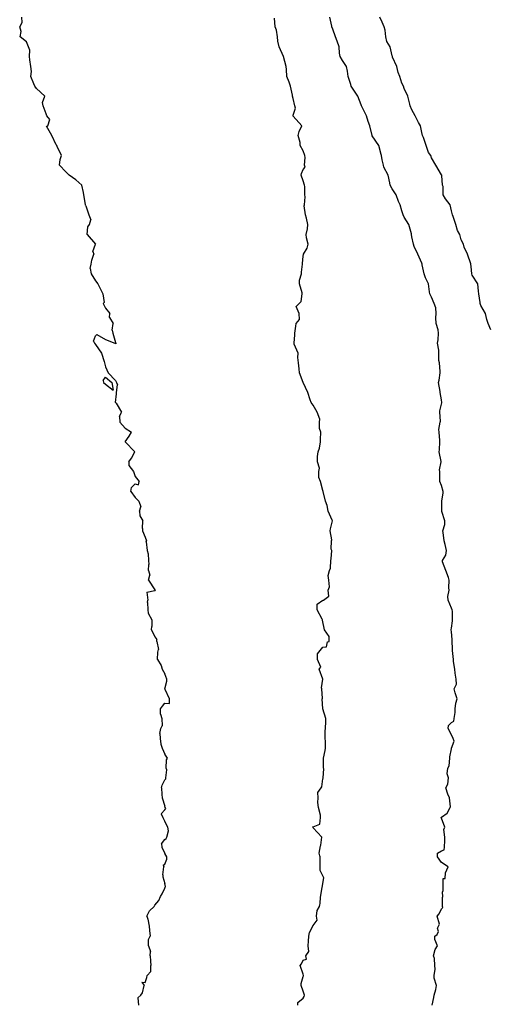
# Model space of a CAD drawing. Header units: inches. Extents: x 158323 to 160611, y 432808 to 437248.
# Tile 219 of 228: x 159752 to 159776, y 437055 to 437105. Entities that reach past the tile are written whole.
import ezdxf

# ---------------------------------------------------------------- set-up
doc = ezdxf.new("R2010")
doc.units = ezdxf.units.IN
doc.header["$MEASUREMENT"] = 0
for name, color, linetype, lineweight in [('Hoogtelijn-bestaand 10.00 M', 7, 'Continuous', 15), ('Hoogtelijn-bestaand 11.00 M', 7, 'Continuous', 15), ('Hoogtelijn-bestaand 12.00 M', 7, 'Continuous', 15), ('Hoogtelijn-bestaand 9.00 M', 7, 'Continuous', 15)]:
    doc.layers.add(name, color=color, linetype=linetype, lineweight=lineweight)

msp = doc.modelspace()

# ---------------------------------------------------------------- linework, layer by layer
at = {"layer": 'Hoogtelijn-bestaand 10.00 M', "color": 252, "linetype": 'Continuous', "lineweight": 25}
msp.add_polyline3d([(159765.986, 437055.25, 10), (159765.988, 437055.381, 10), (159766.25, 437055.608, 10), (159766.308, 437055.692, 10), (159766.312, 437055.75, 10), (159766.25, 437055.966, 10), (159766.151, 437056.25, 10), (159766.156, 437056.344, 10), (159766.25, 437056.696, 10), (159766.265, 437056.735, 10), (159766.276, 437056.75, 10), (159766.25, 437056.818, 10), (159766.092, 437057.25, 10), (159766.161, 437057.339, 10), (159766.25, 437057.529, 10), (159766.424, 437057.576, 10), (159766.386, 437057.75, 10), (159766.542, 437057.958, 10), (159766.509, 437058.25, 10), (159766.516, 437058.484, 10), (159766.545, 437058.75, 10), (159766.576, 437058.924, 10), (159766.737, 437059.25, 10), (159766.738, 437059.262, 10), (159766.75, 437059.281, 10), (159766.953, 437059.547, 10), (159766.922, 437059.75, 10), (159766.953, 437060.047, 10), (159767.086, 437060.25, 10), (159767.094, 437060.328, 10), (159767.113, 437060.387, 10), (159767.133, 437060.719, 10), (159767.299, 437061.701, 10), (159767.106, 437062.072, 10), (159767.106, 437062.25, 10), (159767.11, 437062.32, 10), (159767.12, 437062.75, 10), (159767.097, 437062.801, 10), (159767.06, 437062.94, 10), (159767.133, 437063.308, 10), (159767.151, 437063.349, 10), (159767.192, 437063.75, 10), (159766.75, 437064.223, 10), (159766.736, 437064.25, 10), (159766.731, 437064.257, 10), (159766.733, 437064.275, 10), (159766.738, 437064.275, 10), (159766.75, 437064.278, 10), (159767.088, 437064.412, 10), (159767.123, 437064.75, 10), (159767.132, 437064.868, 10), (159767.031, 437065.25, 10), (159767, 437065.5, 10), (159767.009, 437065.75, 10), (159766.99, 437066.01, 10), (159767.161, 437066.25, 10), (159767.201, 437066.299, 10), (159767.25, 437066.695, 10), (159767.257, 437066.744, 10), (159767.258, 437066.75, 10), (159767.292, 437067.208, 10), (159767.287, 437067.25, 10), (159767.282, 437067.719, 10), (159767.286, 437067.75, 10), (159767.363, 437068.137, 10), (159767.378, 437068.25, 10), (159767.383, 437068.617, 10), (159767.37, 437068.75, 10), (159767.37, 437069.13, 10), (159767.387, 437069.25, 10), (159767.392, 437069.608, 10), (159767.407, 437069.75, 10), (159767.25, 437070.25, 10), (159767.219, 437070.75, 10), (159767.227, 437070.774, 10), (159767.2, 437071.25, 10), (159767.184, 437071.316, 10), (159767.25, 437071.75, 10), (159767.064, 437072.25, 10), (159767.15, 437072.35, 10), (159766.982, 437072.75, 10), (159766.972, 437073.028, 10), (159767.25, 437073.367, 10), (159767.43, 437073.391, 10), (159767.481, 437073.635, 10), (159767.561, 437073.646, 10), (159767.565, 437073.907, 10), (159767.33, 437074.25, 10), (159767.235, 437074.735, 10), (159767.232, 437074.75, 10), (159767.214, 437074.786, 10), (159766.963, 437075.25, 10), (159766.958, 437075.542, 10), (159767.25, 437075.736, 10), (159767.266, 437075.734, 10), (159767.274, 437075.75, 10), (159767.558, 437075.942, 10), (159767.517, 437076.25, 10), (159767.587, 437076.413, 10), (159767.546, 437076.75, 10), (159767.509, 437076.991, 10), (159767.581, 437077.25, 10), (159767.637, 437077.364, 10), (159767.653, 437077.75, 10), (159767.67, 437077.83, 10), (159767.703, 437078.25, 10), (159767.672, 437078.328, 10), (159767.679, 437078.75, 10), (159767.695, 437078.805, 10), (159767.621, 437079.25, 10), (159767.638, 437079.362, 10), (159767.733, 437079.75, 10), (159767.711, 437079.789, 10), (159767.511, 437080.25, 10), (159767.474, 437080.526, 10), (159767.378, 437080.75, 10), (159767.263, 437081.237, 10), (159767.26, 437081.25, 10), (159767.25, 437081.29, 10), (159767.133, 437081.75, 10), (159767.041, 437081.959, 10), (159767.046, 437082.25, 10), (159767.07, 437082.43, 10), (159766.979, 437082.75, 10), (159766.982, 437083.018, 10), (159767.017, 437083.25, 10), (159767.07, 437083.43, 10), (159767.123, 437083.75, 10), (159767.133, 437083.867, 10), (159767.142, 437084.25, 10), (159767.071, 437084.429, 10), (159767.077, 437084.75, 10), (159767.1, 437084.9, 10), (159766.966, 437085.25, 10), (159766.75, 437085.612, 10), (159766.656, 437085.75, 10), (159766.612, 437085.888, 10), (159766.486, 437086.25, 10), (159766.25, 437086.75, 10), (159766.066, 437087.25, 10), (159766.042, 437087.458, 10), (159766.018, 437087.75, 10), (159765.983, 437088.017, 10), (159766, 437088.25, 10), (159765.803, 437088.698, 10), (159765.804, 437088.75, 10), (159765.827, 437089.173, 10), (159765.825, 437089.25, 10), (159765.888, 437089.612, 10), (159765.891, 437089.75, 10), (159766.058, 437089.942, 10), (159766.055, 437090.25, 10), (159765.896, 437090.604, 10), (159766.042, 437090.75, 10), (159766.144, 437090.857, 10), (159766.201, 437091.25, 10), (159766.208, 437091.292, 10), (159766.06, 437091.75, 10), (159766.062, 437091.938, 10), (159766.159, 437092.25, 10), (159766.165, 437092.335, 10), (159766.212, 437092.75, 10), (159766.215, 437092.785, 10), (159766.25, 437093.15, 10), (159766.265, 437093.235, 10), (159766.262, 437093.25, 10), (159766.446, 437093.554, 10), (159766.51, 437093.75, 10), (159766.421, 437094.079, 10), (159766.405, 437094.25, 10), (159766.471, 437094.529, 10), (159766.495, 437094.75, 10), (159766.426, 437095.074, 10), (159766.373, 437095.25, 10), (159766.305, 437095.695, 10), (159766.323, 437095.75, 10), (159766.347, 437096.153, 10), (159766.331, 437096.25, 10), (159766.331, 437096.669, 10), (159766.321, 437096.75, 10), (159766.25, 437096.956, 10), (159766.144, 437097.25, 10), (159766.168, 437097.332, 10), (159766.25, 437097.528, 10), (159766.35, 437097.65, 10), (159766.324, 437097.75, 10), (159766.36, 437098.14, 10), (159766.334, 437098.25, 10), (159766.25, 437098.482, 10), (159766.1, 437098.75, 10), (159766.1, 437098.9, 10), (159766.004, 437099.25, 10), (159766.048, 437099.453, 10), (159766.189, 437099.75, 10), (159765.75, 437100.24, 10), (159765.745, 437100.25, 10), (159765.745, 437100.255, 10), (159765.75, 437100.279, 10), (159765.864, 437100.636, 10), (159765.826, 437100.75, 10), (159765.75, 437101.131, 10), (159765.72, 437101.25, 10), (159765.71, 437101.29, 10), (159765.612, 437101.75, 10), (159765.55, 437101.95, 10), (159765.422, 437102.25, 10), (159765.408, 437102.593, 10), (159765.396, 437102.75, 10), (159765.25, 437103.25, 10), (159765.029, 437103.75, 10), (159764.976, 437104.024, 10), (159764.96, 437104.25, 10), (159764.908, 437104.592, 10), (159764.833, 437104.75, 10), (159764.803, 437105.197, 10)], dxfattribs=at)
at = {"layer": 'Hoogtelijn-bestaand 11.00 M', "color": 252, "linetype": 'Continuous', "lineweight": 25}
msp.add_polyline3d([(159772.779, 437055.25, 11), (159772.862, 437055.638, 11), (159772.886, 437055.75, 11), (159772.964, 437056.036, 11), (159773, 437056.25, 11), (159772.885, 437056.615, 11), (159772.882, 437056.75, 11), (159772.935, 437057.065, 11), (159772.907, 437057.25, 11), (159772.893, 437057.607, 11), (159772.839, 437057.75, 11), (159772.928, 437058.072, 11), (159773.054, 437058.25, 11), (159772.92, 437058.58, 11), (159772.92, 437058.75, 11), (159773.031, 437058.823, 11), (159773.093, 437058.986, 11), (159773.049, 437059.153, 11), (159773.145, 437059.355, 11), (159773.029, 437059.75, 11), (159773.127, 437059.873, 11), (159773.25, 437060.125, 11), (159773.312, 437060.188, 11), (159773.3, 437060.25, 11), (159773.3, 437060.701, 11), (159773.318, 437060.75, 11), (159773.307, 437060.972, 11), (159773.333, 437061.056, 11), (159773.335, 437061.665, 11), (159773.44, 437061.655, 11), (159773.453, 437061.953, 11), (159773.593, 437062.25, 11), (159773.25, 437062.47, 11), (159773.053, 437062.75, 11), (159773.055, 437062.945, 11), (159773.25, 437063.061, 11), (159773.386, 437063.114, 11), (159773.401, 437063.25, 11), (159773.424, 437063.576, 11), (159773.42, 437063.75, 11), (159773.363, 437064.137, 11), (159773.415, 437064.25, 11), (159773.25, 437064.714, 11), (159773.242, 437064.75, 11), (159773.242, 437064.758, 11), (159773.25, 437064.771, 11), (159773.531, 437064.969, 11), (159773.683, 437065.25, 11), (159773.713, 437065.287, 11), (159773.653, 437065.75, 11), (159773.569, 437065.931, 11), (159773.473, 437066.25, 11), (159773.569, 437066.431, 11), (159773.609, 437066.75, 11), (159773.545, 437066.955, 11), (159773.57, 437067.25, 11), (159773.643, 437067.357, 11), (159773.678, 437067.75, 11), (159773.676, 437067.824, 11), (159773.75, 437068.221, 11), (159773.755, 437068.245, 11), (159773.757, 437068.25, 11), (159773.888, 437068.612, 11), (159773.849, 437068.75, 11), (159773.75, 437068.936, 11), (159773.589, 437069.25, 11), (159773.604, 437069.396, 11), (159773.75, 437069.555, 11), (159773.874, 437069.626, 11), (159773.889, 437069.75, 11), (159773.943, 437070.057, 11), (159773.947, 437070.25, 11), (159773.971, 437070.529, 11), (159774.036, 437070.75, 11), (159773.941, 437071.059, 11), (159773.901, 437071.25, 11), (159774.006, 437071.494, 11), (159773.99, 437071.75, 11), (159773.949, 437072.051, 11), (159773.918, 437072.25, 11), (159773.853, 437072.647, 11), (159773.855, 437072.75, 11), (159773.806, 437073.194, 11), (159773.802, 437073.25, 11), (159773.789, 437073.711, 11), (159773.795, 437073.75, 11), (159773.75, 437074.15, 11), (159773.741, 437074.25, 11), (159773.74, 437074.26, 11), (159773.75, 437074.327, 11), (159773.808, 437074.692, 11), (159773.815, 437074.75, 11), (159773.805, 437075.195, 11), (159773.795, 437075.25, 11), (159773.75, 437075.344, 11), (159773.593, 437075.75, 11), (159773.566, 437075.934, 11), (159773.644, 437076.25, 11), (159773.625, 437076.375, 11), (159773.641, 437076.75, 11), (159773.611, 437076.889, 11), (159773.467, 437077.25, 11), (159773.31, 437077.69, 11), (159773.307, 437077.75, 11), (159773.478, 437078.022, 11), (159773.506, 437078.25, 11), (159773.431, 437078.569, 11), (159773.386, 437078.75, 11), (159773.336, 437079.164, 11), (159773.327, 437079.25, 11), (159773.424, 437079.576, 11), (159773.424, 437079.75, 11), (159773.269, 437080.231, 11), (159773.266, 437080.25, 11), (159773.266, 437080.735, 11), (159773.262, 437080.75, 11), (159773.33, 437081.17, 11), (159773.34, 437081.25, 11), (159773.25, 437081.55, 11), (159773.169, 437081.75, 11), (159773.173, 437081.827, 11), (159773.169, 437082.25, 11), (159773.154, 437082.347, 11), (159773.243, 437082.75, 11), (159773.242, 437082.759, 11), (159773.13, 437083.25, 11), (159773.152, 437083.348, 11), (159773.161, 437083.75, 11), (159773.171, 437083.829, 11), (159773.13, 437084.25, 11), (159773.12, 437084.38, 11), (159773.178, 437084.75, 11), (159773.196, 437084.804, 11), (159773.166, 437085.25, 11), (159773.17, 437085.33, 11), (159773.25, 437085.657, 11), (159773.265, 437085.735, 11), (159773.266, 437085.75, 11), (159773.25, 437085.882, 11), (159773.186, 437086.25, 11), (159773.191, 437086.309, 11), (159773.102, 437086.75, 11), (159773.13, 437086.87, 11), (159773.19, 437087.25, 11), (159773.183, 437087.317, 11), (159773.152, 437087.75, 11), (159773.121, 437087.879, 11), (159773.117, 437088.25, 11), (159773.114, 437088.386, 11), (159773.042, 437088.75, 11), (159773.078, 437088.922, 11), (159773.102, 437089.25, 11), (159773.083, 437089.417, 11), (159772.978, 437089.75, 11), (159772.969, 437090.031, 11), (159772.978, 437090.25, 11), (159772.959, 437090.541, 11), (159772.888, 437090.75, 11), (159772.75, 437091.068, 11), (159772.666, 437091.25, 11), (159772.646, 437091.354, 11), (159772.593, 437091.75, 11), (159772.448, 437092.052, 11), (159772.378, 437092.25, 11), (159772.28, 437092.72, 11), (159772.27, 437092.75, 11), (159772.25, 437092.793, 11), (159772.062, 437093.25, 11), (159771.864, 437093.636, 11), (159771.833, 437093.75, 11), (159771.75, 437094.128, 11), (159771.729, 437094.25, 11), (159771.726, 437094.274, 11), (159771.604, 437094.75, 11), (159771.37, 437095.13, 11), (159771.311, 437095.25, 11), (159771.25, 437095.445, 11), (159771.154, 437095.75, 11), (159771.082, 437095.918, 11), (159770.952, 437096.25, 11), (159770.75, 437096.559, 11), (159770.647, 437096.75, 11), (159770.638, 437096.862, 11), (159770.548, 437097.25, 11), (159770.338, 437097.662, 11), (159770.312, 437097.75, 11), (159770.25, 437098.032, 11), (159770.209, 437098.25, 11), (159770.2, 437098.301, 11), (159770.081, 437098.75, 11), (159769.75, 437099.234, 11), (159769.739, 437099.25, 11), (159769.737, 437099.263, 11), (159769.618, 437099.75, 11), (159769.538, 437099.962, 11), (159769.459, 437100.25, 11), (159769.25, 437100.66, 11), (159769.2, 437100.75, 11), (159769.186, 437100.814, 11), (159769.019, 437101.25, 11), (159768.75, 437101.66, 11), (159768.684, 437101.75, 11), (159768.656, 437101.844, 11), (159768.536, 437102.25, 11), (159768.495, 437102.505, 11), (159768.438, 437102.75, 11), (159768.25, 437103.044, 11), (159768.12, 437103.25, 11), (159768.084, 437103.416, 11), (159768.071, 437103.75, 11), (159767.971, 437104.029, 11), (159767.894, 437104.25, 11), (159767.75, 437104.632, 11), (159767.71, 437104.75, 11), (159767.706, 437104.795, 11), (159767.597, 437105.25, 11)], dxfattribs=at)
at = {"layer": 'Hoogtelijn-bestaand 12.00 M', "color": 252, "linetype": 'Continuous', "lineweight": 25}
msp.add_polyline3d([(159775.75, 437089.419, 12), (159775.613, 437089.75, 12), (159775.553, 437089.947, 12), (159775.482, 437090.25, 12), (159775.25, 437090.65, 12), (159775.212, 437090.75, 12), (159775.201, 437090.799, 12), (159775.147, 437091.25, 12), (159775.122, 437091.379, 12), (159775.094, 437091.75, 12), (159774.807, 437092.193, 12), (159774.789, 437092.25, 12), (159774.75, 437092.625, 12), (159774.742, 437092.75, 12), (159774.739, 437092.761, 12), (159774.573, 437093.25, 12), (159774.395, 437093.605, 12), (159774.369, 437093.75, 12), (159774.25, 437093.972, 12), (159774.178, 437094.25, 12), (159774.055, 437094.445, 12), (159773.985, 437094.75, 12), (159773.835, 437095.165, 12), (159773.805, 437095.25, 12), (159773.75, 437095.438, 12), (159773.693, 437095.75, 12), (159773.45, 437096.05, 12), (159773.332, 437096.25, 12), (159773.332, 437096.668, 12), (159773.307, 437096.75, 12), (159773.263, 437097.237, 12), (159773.262, 437097.25, 12), (159773.25, 437097.271, 12), (159772.973, 437097.75, 12), (159772.75, 437098.135, 12), (159772.709, 437098.25, 12), (159772.597, 437098.403, 12), (159772.473, 437098.75, 12), (159772.342, 437099.158, 12), (159772.295, 437099.25, 12), (159772.25, 437099.417, 12), (159772.189, 437099.75, 12), (159772.091, 437099.909, 12), (159771.915, 437100.25, 12), (159771.75, 437100.556, 12), (159771.674, 437100.75, 12), (159771.655, 437100.845, 12), (159771.544, 437101.25, 12), (159771.37, 437101.63, 12), (159771.336, 437101.75, 12), (159771.25, 437101.911, 12), (159771.151, 437102.25, 12), (159771.054, 437102.446, 12), (159770.986, 437102.75, 12), (159770.772, 437103.228, 12), (159770.768, 437103.25, 12), (159770.75, 437103.289, 12), (159770.656, 437103.75, 12), (159770.481, 437104.019, 12), (159770.438, 437104.25, 12), (159770.407, 437104.593, 12), (159770.349, 437104.75, 12), (159770.25, 437104.985, 12), (159770.136, 437105.25, 12)], dxfattribs=at)
at = {"layer": 'Hoogtelijn-bestaand 9.00 M', "color": 252, "linetype": 'Continuous', "lineweight": 25}
for p, q in [((159755.25, 437095.698, 9), (159755.407, 437095.25, 9)), ((159755.407, 437095.25, 9), (159755.508, 437094.992, 9)), ((159755.442, 437094.75, 9), (159755.508, 437094.992, 9)), ((159755.321, 437094.25, 9), (159755.359, 437094.641, 9)), ((159755.359, 437094.641, 9), (159755.442, 437094.75, 9)), ((159755.321, 437094.25, 9), (159755.75, 437093.75, 9)), ((159755.611, 437093.389, 9), (159755.75, 437093.75, 9)), ((159755.517, 437092.75, 9), (159755.55, 437092.95, 9)), ((159755.55, 437092.95, 9), (159755.654, 437093.25, 9)), ((159755.611, 437093.389, 9), (159755.654, 437093.25, 9)), ((159755.466, 437092.534, 9), (159755.517, 437092.75, 9)), ((159755.466, 437092.534, 9), (159755.527, 437092.25, 9)), ((159755.527, 437092.25, 9), (159755.75, 437091.911, 9)), ((159755.75, 437091.911, 9), (159755.854, 437091.75, 9)), ((159755.854, 437091.75, 9), (159755.958, 437091.542, 9)), ((159755.958, 437091.542, 9), (159756.113, 437091.25, 9)), ((159756.113, 437091.25, 9), (159756.19, 437090.81, 9)), ((159756.136, 437090.75, 9), (159756.19, 437090.81, 9)), ((159756.136, 437090.75, 9), (159756.25, 437090.523, 9)), ((159756.25, 437090.523, 9), (159756.464, 437090.25, 9)), ((159756.45, 437090.05, 9), (159756.464, 437090.25, 9)), ((159756.45, 437090.05, 9), (159756.638, 437089.75, 9)), ((159756.587, 437089.413, 9), (159756.638, 437089.75, 9)), ((159755.645, 437088.855, 9), (159755.75, 437089.125, 9)), ((159755.75, 437089.125, 9), (159755.808, 437089.192, 9)), ((159755.808, 437089.192, 9), (159756.25, 437088.93, 9)), ((159756.587, 437089.413, 9), (159756.616, 437089.25, 9)), ((159756.616, 437089.25, 9), (159756.75, 437088.781, 9)), ((159755.645, 437088.855, 9), (159755.692, 437088.75, 9)), ((159755.692, 437088.75, 9), (159755.75, 437088.681, 9)), ((159755.75, 437088.681, 9), (159756.051, 437088.25, 9)), ((159756.25, 437088.93, 9), (159756.729, 437088.75, 9)), ((159756.729, 437088.75, 9), (159756.75, 437088.741, 9)), ((159756.75, 437088.781, 9), (159756.764, 437088.75, 9)), ((159756.75, 437088.741, 9), (159756.779, 437088.721, 9)), ((159756.764, 437088.75, 9), (159756.779, 437088.721, 9)), ((159756.051, 437088.25, 9), (159756.181, 437087.819, 9)), ((159756.181, 437087.819, 9), (159756.193, 437087.75, 9)), ((159756.193, 437087.75, 9), (159756.25, 437087.545, 9)), ((159756.25, 437087.545, 9), (159756.388, 437087.25, 9)), ((159756.137, 437086.863, 9), (159756.25, 437087.026, 9)), ((159756.25, 437087.026, 9), (159756.57, 437086.75, 9)), ((159756.388, 437087.25, 9), (159756.75, 437086.855, 9)), ((159756.137, 437086.863, 9), (159756.151, 437086.75, 9)), ((159756.151, 437086.75, 9), (159756.25, 437086.674, 9)), ((159756.25, 437086.674, 9), (159756.631, 437086.369, 9)), ((159756.57, 437086.75, 9), (159756.631, 437086.369, 9)), ((159756.75, 437086.855, 9), (159756.802, 437086.75, 9)), ((159756.802, 437086.75, 9), (159756.855, 437086.645, 9)), ((159756.814, 437086.25, 9), (159756.855, 437086.645, 9)), ((159756.763, 437085.75, 9), (159756.81, 437086.19, 9)), ((159756.81, 437086.19, 9), (159756.814, 437086.25, 9)), ((159756.763, 437085.75, 9), (159756.786, 437085.714, 9)), ((159756.786, 437085.714, 9), (159757.059, 437085.25, 9)), ((159756.956, 437085.044, 9), (159757.059, 437085.25, 9)), ((159756.956, 437085.044, 9), (159756.977, 437084.75, 9)), ((159756.977, 437084.75, 9), (159757.25, 437084.45, 9)), ((159757.25, 437084.45, 9), (159757.562, 437084.25, 9)), ((159757.25, 437083.75, 9), (159757.45, 437084.05, 9)), ((159757.45, 437084.05, 9), (159757.562, 437084.25, 9)), ((159757.25, 437083.75, 9), (159757.733, 437083.25, 9)), ((159757.568, 437082.932, 9), (159757.733, 437083.25, 9)), ((159757.43, 437082.75, 9), (159757.568, 437082.932, 9)), ((159757.43, 437082.75, 9), (159757.438, 437082.562, 9)), ((159757.438, 437082.562, 9), (159757.659, 437082.25, 9)), ((159757.659, 437082.25, 9), (159757.75, 437082.008, 9)), ((159757.75, 437082.008, 9), (159757.945, 437081.75, 9)), ((159757.559, 437081.441, 9), (159757.75, 437081.623, 9)), ((159757.75, 437081.623, 9), (159757.913, 437081.587, 9)), ((159757.913, 437081.587, 9), (159757.945, 437081.75, 9)), ((159757.524, 437081.25, 9), (159757.559, 437081.441, 9)), ((159757.524, 437081.25, 9), (159757.75, 437080.941, 9)), ((159757.75, 437080.941, 9), (159757.941, 437080.75, 9)), ((159757.941, 437080.75, 9), (159758.029, 437080.471, 9)), ((159757.969, 437080.25, 9), (159758.029, 437080.471, 9)), ((159757.969, 437080.25, 9), (159757.993, 437080.007, 9)), ((159757.993, 437080.007, 9), (159758.134, 437079.75, 9)), ((159758.125, 437079.375, 9), (159758.134, 437079.75, 9)), ((159758.125, 437079.375, 9), (159758.127, 437079.25, 9)), ((159758.127, 437079.25, 9), (159758.25, 437078.932, 9)), ((159758.25, 437078.932, 9), (159758.325, 437078.75, 9)), ((159758.307, 437078.693, 9), (159758.325, 437078.75, 9)), ((159758.307, 437078.693, 9), (159758.355, 437078.25, 9)), ((159758.355, 437078.25, 9), (159758.41, 437078.09, 9)), ((159758.41, 437078.09, 9), (159758.427, 437077.75, 9)), ((159758.417, 437077.25, 9), (159758.443, 437077.557, 9)), ((159758.427, 437077.75, 9), (159758.443, 437077.557, 9)), ((159758.417, 437077.25, 9), (159758.485, 437077.015, 9)), ((159758.417, 437076.75, 9), (159758.485, 437077.015, 9)), ((159758.417, 437076.75, 9), (159758.75, 437076.268, 9)), ((159758.343, 437076.157, 9), (159758.75, 437076.236, 9)), ((159758.343, 437076.157, 9), (159758.393, 437075.75, 9)), ((159758.75, 437076.268, 9), (159758.758, 437076.25, 9)), ((159758.75, 437076.236, 9), (159758.761, 437076.24, 9)), ((159758.758, 437076.25, 9), (159758.761, 437076.24, 9)), ((159758.377, 437075.623, 9), (159758.393, 437075.75, 9)), ((159758.377, 437075.623, 9), (159758.384, 437075.25, 9)), ((159758.384, 437075.25, 9), (159758.409, 437075.091, 9)), ((159758.409, 437075.091, 9), (159758.589, 437074.75, 9)), ((159758.589, 437074.75, 9), (159758.592, 437074.408, 9)), ((159758.583, 437074.25, 9), (159758.592, 437074.408, 9)), ((159758.583, 437074.25, 9), (159758.75, 437073.89, 9)), ((159758.75, 437073.89, 9), (159758.855, 437073.75, 9)), ((159758.842, 437073.658, 9), (159758.855, 437073.75, 9)), ((159758.842, 437073.658, 9), (159758.931, 437073.25, 9)), ((159758.876, 437072.75, 9), (159758.89, 437073.11, 9)), ((159758.89, 437073.11, 9), (159758.931, 437073.25, 9)), ((159758.876, 437072.75, 9), (159759.067, 437072.433, 9)), ((159759.067, 437072.433, 9), (159759.109, 437072.25, 9)), ((159759.109, 437072.25, 9), (159759.25, 437072.008, 9)), ((159759.126, 437070.374, 9), (159759.25, 437070.528, 9)), ((159759.026, 437069.974, 9), (159759.031, 437070.25, 9)), ((159759.031, 437070.25, 9), (159759.126, 437070.374, 9)), ((159759.026, 437069.974, 9), (159759.099, 437069.75, 9)), ((159759.099, 437069.75, 9), (159759.12, 437069.38, 9)), ((159759, 437069, 9), (159759.055, 437069.25, 9)), ((159759.055, 437069.25, 9), (159759.12, 437069.38, 9)), ((159759, 437069, 9), (159759.011, 437068.75, 9)), ((159759.011, 437068.75, 9), (159759.05, 437068.45, 9)), ((159759.05, 437068.45, 9), (159759.121, 437068.25, 9)), ((159759.121, 437068.25, 9), (159759.25, 437067.95, 9)), ((159759.116, 437066.385, 9), (159759.25, 437066.653, 9)), ((159759.081, 437066.25, 9), (159759.116, 437066.385, 9)), ((159759.081, 437066.25, 9), (159759.095, 437065.905, 9)), ((159759.095, 437065.905, 9), (159759.112, 437065.75, 9)), ((159759.112, 437065.75, 9), (159759.25, 437065.327, 9)), ((159759.07, 437064.93, 9), (159759.25, 437065.139, 9)), ((159759.07, 437064.93, 9), (159759.151, 437064.75, 9)), ((159759.151, 437064.75, 9), (159759.25, 437064.55, 9)), ((159759.091, 437063.409, 9), (159759.25, 437063.634, 9)), ((159759.091, 437063.409, 9), (159759.102, 437063.25, 9)), ((159759.102, 437063.25, 9), (159759.25, 437062.92, 9)), ((159759.15, 437061.85, 9), (159759.198, 437062.25, 9)), ((159759.167, 437062.333, 9), (159759.25, 437062.38, 9)), ((159759.167, 437062.333, 9), (159759.198, 437062.25, 9)), ((159759.15, 437061.85, 9), (159759.154, 437061.75, 9)), ((159759.154, 437061.75, 9), (159759.25, 437061.408, 9)), ((159759.11, 437060.89, 9), (159759.25, 437061.173, 9)), ((159758.945, 437060.555, 9), (159759.03, 437060.75, 9)), ((159759.03, 437060.75, 9), (159759.11, 437060.89, 9)), ((159758.483, 437060.017, 9), (159758.713, 437060.25, 9)), ((159758.713, 437060.25, 9), (159758.728, 437060.272, 9)), ((159758.728, 437060.272, 9), (159758.75, 437060.303, 9)), ((159758.75, 437060.303, 9), (159758.945, 437060.555, 9)), ((159758.346, 437059.75, 9), (159758.483, 437060.017, 9)), ((159758.346, 437059.75, 9), (159758.394, 437059.606, 9)), ((159758.394, 437059.606, 9), (159758.462, 437059.25, 9)), ((159758.462, 437059.25, 9), (159758.475, 437059.026, 9)), ((159758.424, 437058.25, 9), (159758.429, 437058.571, 9)), ((159758.429, 437058.571, 9), (159758.518, 437058.75, 9)), ((159758.475, 437059.026, 9), (159758.518, 437058.75, 9)), ((159758.424, 437058.25, 9), (159758.526, 437057.974, 9)), ((159758.514, 437057.75, 9), (159758.526, 437057.974, 9)), ((159758.514, 437057.75, 9), (159758.521, 437057.479, 9)), ((159758.521, 437057.479, 9), (159758.539, 437057.25, 9)), ((159758.539, 437056.961, 9), (159758.539, 437057.25, 9)), ((159758.25, 437056.404, 9), (159758.342, 437056.658, 9)), ((159758.342, 437056.658, 9), (159758.36, 437056.75, 9)), ((159758.36, 437056.75, 9), (159758.539, 437056.961, 9)), ((159758.083, 437056.417, 9), (159758.205, 437056.25, 9)), ((159758.083, 437056.417, 9), (159758.25, 437056.404, 9)), ((159758.12, 437055.88, 9), (159758.205, 437056.25, 9)), ((159757.88, 437055.62, 9), (159758.044, 437055.75, 9)), ((159757.88, 437055.62, 9), (159757.915, 437055.25, 9)), ((159758.044, 437055.75, 9), (159758.12, 437055.88, 9))]:
    msp.add_line(p, q, dxfattribs=at)
for points in [[(159755.25, 437095.698, 9), (159755.233, 437095.75, 9), (159755.23, 437095.771, 9), (159755.155, 437096.25, 9), (159755.133, 437096.367, 9), (159755.055, 437096.75, 9), (159754.75, 437097.011, 9), (159754.413, 437097.25, 9), (159754.25, 437097.413, 9), (159753.927, 437097.75, 9), (159753.95, 437098.05, 9), (159754.018, 437098.25, 9), (159753.798, 437098.703, 9), (159753.782, 437098.75, 9), (159753.75, 437098.789, 9), (159753.536, 437099.25, 9), (159753.27, 437099.73, 9), (159753.333, 437099.75, 9), (159753.438, 437100.062, 9), (159753.278, 437100.25, 9), (159753.25, 437100.35, 9), (159753.088, 437100.75, 9), (159753.068, 437100.932, 9), (159753.188, 437101.25, 9), (159752.75, 437101.639, 9), (159752.682, 437101.75, 9), (159752.625, 437101.875, 9), (159752.475, 437102.25, 9), (159752.506, 437102.495, 9), (159752.476, 437102.75, 9), (159752.417, 437103.083, 9), (159752.396, 437103.25, 9), (159752.429, 437103.571, 9), (159752.358, 437103.75, 9), (159752.25, 437103.994, 9), (159751.938, 437104.25, 9), (159751.98, 437104.52, 9), (159751.907, 437104.75, 9), (159752.03, 437104.97, 9), (159752.017, 437105.25, 9)], [(159759.25, 437070.528, 9), (159759.482, 437070.518, 9), (159759.482, 437070.75, 9), (159759.271, 437071.229, 9), (159759.258, 437071.25, 9), (159759.349, 437071.651, 9), (159759.346, 437071.75, 9), (159759.25, 437072.008, 9)], [(159759.25, 437066.653, 9), (159759.295, 437066.705, 9), (159759.309, 437066.75, 9), (159759.348, 437067.152, 9), (159759.313, 437067.25, 9), (159759.337, 437067.663, 9), (159759.381, 437067.75, 9), (159759.25, 437067.95, 9)], [(159759.25, 437065.139, 9), (159759.303, 437065.198, 9), (159759.277, 437065.25, 9), (159759.25, 437065.327, 9)], [(159759.25, 437063.634, 9), (159759.32, 437063.68, 9), (159759.359, 437063.75, 9), (159759.434, 437064.066, 9), (159759.402, 437064.25, 9), (159759.25, 437064.55, 9)], [(159759.25, 437062.38, 9), (159759.356, 437062.644, 9), (159759.358, 437062.75, 9), (159759.25, 437062.92, 9)], [(159759.25, 437061.173, 9), (159759.277, 437061.223, 9), (159759.283, 437061.25, 9), (159759.25, 437061.408, 9)]]:
    msp.add_polyline3d(points, dxfattribs=at)

doc.saveas('drawing.dxf')
